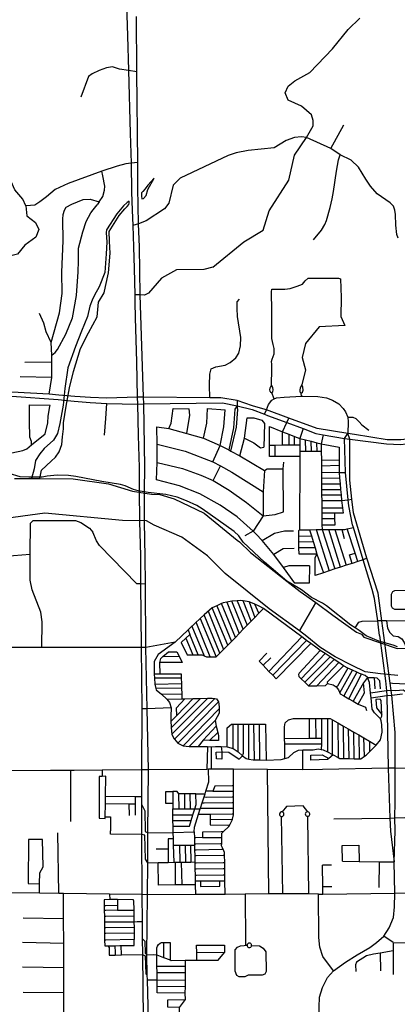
# Model space of a CAD drawing. Header units: millimetres. Extents: x 35 to 72953, y -43 to 70184.
# Tile 97 of 204: x 32646 to 33875, y 37154 to 40354. Entities that reach past the tile are written whole.
import ezdxf

# ---------------------------------------------------------------- set-up
doc = ezdxf.new("R2010")
doc.units = ezdxf.units.MM
for name, color, linetype in [('roads_2', 2, 'Continuous'), ('roads_3', 3, 'Continuous'), ('water', 7, 'Continuous')]:
    doc.layers.add(name, color=color, linetype=linetype)

msp = doc.modelspace()

# ---------------------------------------------------------------- linework, layer by layer
at = {"layer": 'roads_2'}
for points in [[(32992.3, 40436.16), (32996.88, 40301.49), (33000.38, 40188.92), (33005.77, 39985.37), (33009.13, 39888.27), (33010.45, 39793.86), (33012.65, 39735.08), (33014.13, 39685.54), (33016.2, 39616.71), (33018.48, 39545.59), (33020.48, 39460.12), (33021.04, 39436), (33021.55, 39385.51), (33026.12, 39242.24), (33028.94, 39127.18), (33029.12, 39104.94)], [(33050.36, 39105.71), (33049.13, 39127.11), (33038.72, 39459.8), (33035.7, 39615.74), (33032.96, 39691.42), (33030.6, 39808.24), (33030.11, 39890.41), (33027.45, 40185.15), (33026.31, 40364.58)], [(33052.59, 38822.02), (33053.49, 38900.71), (33050.36, 39105.71)], [(33029.12, 39104.94), (33031.47, 39002.99), (33034.52, 38899.21), (33035.51, 38824.57)], [(33817.02, 38353.01), (33813.98, 38380.52), (33810.95, 38401.05), (33800.31, 38473.13), (33792.98, 38502.28), (33763.55, 38599.32), (33731.72, 38704.27), (33729.03, 38713.13), (33716.64, 38773.95), (33714.61, 38794.12), (33705.84, 38883), (33702.92, 38993.59), (33714.1, 39009.49)], [(33719.79, 38990.66), (33714.1, 39009.49)], [(33830.38, 38353.57), (33824.48, 38401.16), (33812.22, 38490.78), (33775.63, 38603.97), (33732.14, 38751.84), (33727.2, 38795.86), (33720.19, 38858.38), (33719.79, 38990.66)], [(33035.51, 38824.57), (33036.54, 38724.02)], [(33052.86, 38722.69), (33052.59, 38822.02)], [(33036.54, 38724.02), (33039.83, 38612.23), (33039.06, 38520.51), (33042.01, 38313.59), (33043.36, 38114.88), (33042.08, 37916.3), (33042.51, 37829.32), (33042.63, 37804.89), (33043.1, 37706.36), (33044.04, 37510.99), (33044.62, 37422.62), (33044.9, 37368.3), (33045.33, 37315.71), (33048.02, 37107.1)], [(33064.82, 37107.34), (33061.65, 37233.59), (33061.29, 37249.28), (33059.56, 37315.68), (33062.4, 37510.63), (33062.88, 37613.86), (33063.34, 37711.84), (33064.99, 37916.48), (33061.24, 38114.69), (33056.22, 38313.57), (33055.17, 38519.4), (33054.91, 38609.18), (33052.86, 38722.69)], [(33817.02, 38353.01), (33835.99, 38205.73)], [(33850.32, 38206.13), (33830.38, 38353.57)], [(33835.99, 38205.73), (33839.24, 38172.94)], [(33851.36, 38198.21), (33850.32, 38206.13)], [(33867.21, 37922.21), (33867.47, 38037.78), (33856.65, 38159.59), (33855.03, 38173.76), (33851.36, 38198.21)], [(33839.24, 38172.94), (33840.55, 38157.62)], [(33840.55, 38157.62), (33845.43, 37921.75)], [(33845.43, 37921.75), (33850.52, 37759.84), (33852.04, 37717.62), (33864.26, 37616.93)], [(33864.26, 37616.93), (33867.52, 37718), (33866.83, 37760.11), (33867.21, 37812.21), (33867.21, 37922.21)], [(33042.63, 37804.89), (33053.33, 37782.77), (33053.95, 37716.15), (33063.34, 37711.84)], [(33062.88, 37613.86), (33055.99, 37625.92), (33053.7, 37704.09), (33043.1, 37706.36)], [(33620, 37105.72), (33619.99, 37145.14), (33621.59, 37177.32), (33631.28, 37208.69), (33647.44, 37241.67), (33666.83, 37263.39), (33706.43, 37291.56), (33743.71, 37315.36), (33785.62, 37339.03), (33807.19, 37354.87), (33830.37, 37375.54), (33848.07, 37402.48), (33861.88, 37436.05), (33865.43, 37471.46), (33866.71, 37515.17), (33864.26, 37616.93)], [(33044.9, 37368.3), (33053.21, 37359.49), (33054.19, 37320.56), (33059.56, 37315.68)], [(33045.33, 37315.71), (33054.33, 37312.38), (33056.2, 37253.47), (33061.29, 37249.28)]]:
    msp.add_lwpolyline(points, dxfattribs=at)
at = {"layer": 'roads_3'}
for points in [[(33275.06, 39550.29), (33375.66, 39632.98), (33438.38, 39670.23), (33458.24, 39732.81), (33521.69, 39832.49), (33540.28, 39914.4), (33579.76, 39971.51), (33600.45, 40009.44), (33601.07, 40026.95), (33596.03, 40045.06), (33562.52, 40073.31), (33519.71, 40092.41), (33510.16, 40116.46), (33519.19, 40138.95), (33541.53, 40155.29), (33589.88, 40182.97), (33663.67, 40259.73), (33715.07, 40322.29), (33752.56, 40359.61)], [(32947.88, 40201.23), (32928.9, 40197.88), (32905.16, 40189.58), (32882.19, 40178.52), (32870.62, 40170.06), (32845.39, 40102.2)], [(33027.45, 40185.15), (33000.38, 40188.92), (32970.56, 40194.11), (32947.88, 40201.23)], [(33657.99, 39935.58), (33700.4, 40012.64)], [(33657.99, 39935.58), (33579.76, 39971.51), (33563.26, 39973.6), (33540.27, 39971.46), (33512.74, 39962.04), (33474.58, 39938), (33389.62, 39929.1), (33350.46, 39921.85), (33324.13, 39913.34), (33167.88, 39839.27), (33145.24, 39817.2), (33131.89, 39757.76), (33117.53, 39739.43), (33057.31, 39700.44), (33032.96, 39691.42), (33014.13, 39685.54)], [(33601.73, 39639.15), (33627.61, 39670.43), (33639.39, 39688.91), (33644.66, 39702.27), (33655.97, 39744.35), (33662.57, 39771.72), (33666.82, 39796.03), (33676.91, 39862.36), (33683.21, 39899.31), (33688.73, 39915.77)], [(33877.65, 39644.72), (33872.65, 39656.27), (33870.14, 39687.01), (33868.91, 39721.63), (33866.41, 39735.12), (33861.91, 39748.66), (33851.64, 39759.51), (33808.73, 39788.05), (33787.95, 39813.26), (33772.42, 39836.54), (33748.13, 39875.17), (33724.33, 39897.78), (33688.73, 39915.77), (33657.99, 39935.58)], [(33030.11, 39890.41), (33009.13, 39888.27), (32992.04, 39886.52), (32962.92, 39878.89), (32913.33, 39862.03)], [(32913.33, 39862.03), (32804.15, 39821.58), (32761.49, 39802.22), (32733.21, 39778.34), (32712, 39762.26), (32695.6, 39751.95), (32681.2, 39750.44), (32666.22, 39749.51), (32669.21, 39716.67), (32697.5, 39695.56), (32708.1, 39672.94), (32698.51, 39647.32), (32662.66, 39622.17), (32639.44, 39592.51), (32621.76, 39587.99), (32608.12, 39593.52), (32592.46, 39614.12), (32576.3, 39618.14), (32561.15, 39604.06)], [(32905.19, 39761.99), (32916.52, 39779.89), (32922.07, 39800.75), (32923.6, 39813.35), (32916.58, 39847.28), (32913.33, 39862.03)], [(32666.22, 39749.51), (32656.28, 39771.38), (32631.02, 39802.04), (32618.97, 39828.83)], [(32742.41, 39137.46), (32750.81, 39191.09), (32750.87, 39240.98), (32751.09, 39264.3), (32761.83, 39272.76), (32769.16, 39282.56), (32795.91, 39332.31), (32817.87, 39385.09), (32831.49, 39457.71), (32836.75, 39535.21), (32838.04, 39569.28), (32837.61, 39612.08), (32851.4, 39665.53), (32862.89, 39698.9), (32878.14, 39726.5), (32885.32, 39736.41), (32897.96, 39752.49)], [(32783.71, 39534.07), (32787.94, 39636.18), (32787.1, 39705.92), (32787.77, 39721.8), (32791.87, 39735.37), (32797.86, 39744.67), (32816.02, 39754.8), (32852.64, 39770.31), (32875.37, 39771.32), (32905.19, 39761.99), (32897.96, 39752.49)], [(30448.09, 39618), (30500.48, 39486.5), (30567.11, 39371.91), (30645.73, 39283.86), (30731.54, 39213.86), (30782.84, 39184.52), (30836.54, 39158.55), (30897.9, 39134.85), (30977.48, 39116.21), (31050.44, 39110.75), (31082.95, 39108.31), (31149.3, 39113.52), (31189.38, 39116.78), (31453.42, 39122.54), (31655.85, 39126.96), (31850.01, 39134.32), (31965.06, 39136.58), (32206.92, 39136.15), (32266.61, 39136.04), (32286.27, 39135.49), (32567.69, 39132.71), (32620.79, 39131.26), (32771.25, 39119.69)], [(32751.09, 39264.3), (32748.69, 39304.84), (32775.56, 39401.61), (32784.02, 39465), (32783.71, 39534.07)], [(33275.06, 39550.29), (33245.86, 39542.93), (33156.52, 39541.92), (33107.14, 39514.72), (33065.48, 39465.76), (33052.18, 39459.67), (33038.72, 39459.8), (33020.48, 39460.12)], [(33465.61, 39166.38), (33466.16, 39219.22), (33466.23, 39234.42), (33465.69, 39243.67), (33467.65, 39250.77), (33471.4, 39259.31), (33473.72, 39268.19), (33474.25, 39276), (33474.25, 39285.96), (33470.32, 39298.75), (33466.39, 39318.47), (33466.56, 39354.36), (33466.18, 39423.31), (33465.46, 39454.93), (33465.63, 39469.86), (33466.17, 39478.74), (33489.91, 39478.21), (33509.19, 39478.93), (33525.98, 39480.9), (33548.83, 39488.54), (33566.15, 39495.29), (33575.25, 39506.14), (33585.25, 39514.49), (33621.13, 39514.5), (33667.91, 39514.86), (33683.08, 39514.33), (33689.69, 39512.21), (33691.84, 39451.09), (33690.62, 39389.6), (33703.48, 39361), (33620.1, 39356.71), (33576.54, 39302.33), (33565.31, 39256.13), (33576.57, 39216.5), (33563.73, 39167.28)], [(33265.18, 39125.97), (33263.66, 39166.66), (33264.67, 39202.34), (33269.45, 39219.69), (33284.1, 39225.97), (33315.15, 39232), (33331.31, 39239.8), (33349.49, 39255.13), (33358.83, 39270.96), (33364.63, 39294.84), (33366.14, 39321.72), (33355.01, 39390.32), (33354.24, 39416.21), (33354.24, 39437.57), (33361.31, 39446.61)], [(32748.69, 39304.84), (32732.01, 39339.62), (32724.85, 39367.89), (32710.73, 39399.36)], [(32750.87, 39240.98), (32662.71, 39240.21)], [(32750.81, 39191.09), (32647.57, 39194.08)], [(32773.48, 39134.64), (32742.41, 39137.46), (32620.57, 39143.81)], [(33465.61, 39166.38), (33462.32, 39161.14), (33460.44, 39157.14), (33459.37, 39151.27), (33460.24, 39147.19), (33461.69, 39144.7), (33466.78, 39142.22)], [(33466.78, 39142.22), (33469.71, 39145.43), (33470.94, 39151.14), (33470.08, 39159.46), (33465.61, 39166.38)], [(33474.62, 39121.92), (33466.78, 39142.22)], [(33563.73, 39167.28), (33558.24, 39158.47), (33557.23, 39150.8), (33558.11, 39145.52), (33562.03, 39141.12)], [(33562.03, 39141.12), (33566.4, 39143.84), (33568.09, 39150.39), (33567.33, 39159.72), (33563.73, 39167.28)], [(33562.68, 39130.67), (33562.03, 39141.12)], [(32771.25, 39119.69), (32823.69, 39115.13)], [(32825.62, 39129.61), (32773.48, 39134.64)], [(32823.69, 39115.13), (32875.95, 39110.74), (32929.33, 39106.91), (33029.12, 39104.94), (33050.36, 39105.71), (33306.05, 39108.8), (33353.59, 39099.53), (33402.36, 39087.14), (33443.17, 39072.06), (33452.7, 39068.53), (33515.22, 39045.14), (33567.91, 39025.43), (33609.49, 39009.87)], [(33613.48, 39026.25), (33521.77, 39058.96), (33448.84, 39086.3), (33437.66, 39090.05), (33403.9, 39099.85), (33353.9, 39116.34), (33300.99, 39125.77), (33265.18, 39125.97), (33049.13, 39127.11), (33028.94, 39127.18), (32930.04, 39124.68), (32876.6, 39126.36), (32825.62, 39129.61)], [(32921.78, 39004.02), (32926.54, 39058.75), (32929.33, 39106.91)], [(33353.9, 39116.34), (33353.59, 39099.53)], [(33443.17, 39072.06), (33448.84, 39086.3), (33455.4, 39104.27), (33466.57, 39117.48), (33474.62, 39121.92), (33481.28, 39125.61), (33506.33, 39127.7), (33562.68, 39130.67), (33567.3, 39130.91), (33616.26, 39129.36), (33644.52, 39125.13), (33663.96, 39117.68), (33684.93, 39106.03), (33698.07, 39090.86), (33705.95, 39079.5), (33713.97, 39062.97), (33714.69, 39047.14), (33714.1, 39009.49)], [(32620.56, 38946.98), (32656.37, 38954.23), (32669.81, 38959.97), (32684.87, 38972.8), (32729.69, 39008.28), (32737.36, 39044.74), (32739.14, 39066.07), (32743.96, 39097.13), (32745.43, 39101.33)], [(32684.87, 38972.8), (32684.94, 38983.67), (32678.83, 38997.51), (32677.81, 39048.5), (32678.65, 39102.43)], [(32678.65, 39102.43), (32745.43, 39101.33)], [(33131.59, 39025.85), (33139.56, 39042.7), (33145.76, 39091.03), (33198.06, 39090.18)], [(33190.56, 39009.73), (33199.89, 39069.31), (33198.06, 39090.18)], [(33243.94, 38993.96), (33255.61, 39043.07), (33257.56, 39091.24)], [(33257.56, 39091.24), (33315.01, 39086.75)], [(33298.23, 38971.04), (33310.73, 39030.8), (33315.01, 39086.75)], [(33353.59, 39099.53), (33346.27, 39088.74), (33342.13, 39027.68), (33326.42, 38956.08)], [(33333.45, 38952.27), (33351.18, 39030.17), (33355.39, 39087.48), (33353.59, 39099.53)], [(33362.29, 38936.65), (33377.31, 38994.66), (33386.38, 39060.18)], [(33386.38, 39060.18), (33408.37, 39060.96), (33434.32, 39053.22), (33443.18, 39041.64), (33440.06, 38964.89)], [(33501.09, 38972.25), (33501.31, 39015.49), (33515.22, 39045.14), (33521.77, 39058.96)], [(33713.97, 39062.97), (33729.5, 39062.8), (33739.86, 39058.18), (33750.76, 39047.87), (33759.51, 39037.39), (33782.54, 39020.69)], [(33091.82, 38858.46), (33093.36, 38915.42), (33093.92, 38974.91), (33092.82, 39031.01)], [(33092.82, 39031.01), (33131.59, 39025.85)], [(33131.59, 39025.85), (33190.56, 39009.73), (33243.94, 38993.96), (33298.23, 38971.04), (33326.42, 38956.08), (33333.45, 38952.27), (33362.29, 38936.65), (33442.94, 38889.3), (33438.24, 38819.98), (33438.69, 38741.61), (33405.87, 38692.44), (33379.15, 38677.08)], [(33567.91, 39025.43), (33557.49, 38993.33), (33557.68, 38972.78), (33557.5, 38951.14), (33557.59, 38934.82), (33477.36, 38934.96), (33458.76, 38935), (33458.86, 38971.71), (33458.99, 39032.5), (33501.31, 39015.49), (33521.48, 39007.53), (33539.92, 39000.25), (33557.49, 38993.33), (33575.59, 38988.84), (33594.55, 38984.15), (33612.73, 38979.65), (33627.36, 38976.03), (33685.79, 38964.71), (33685.4, 38923.02), (33685.26, 38906.18), (33685.05, 38883.03), (33686.68, 38865.21), (33688.4, 38846.4), (33690.07, 38828.02), (33691.68, 38810.43), (33693.4, 38791.55), (33696.57, 38768.23), (33698.97, 38750.59), (33671.61, 38750.78), (33629.02, 38751.07)], [(33609.49, 39009.87), (33633.21, 39005.73), (33702.92, 38993.59), (33719.79, 38990.66)], [(33714.1, 39009.49), (33613.48, 39026.25)], [(34670.8, 38901.42), (34651.9, 38911.07), (34621.72, 38926.42), (34560.42, 38943.07), (34441.77, 38961.58), (34323.21, 38978.02), (34182.28, 38999.78), (34079.23, 39010.19), (34032.33, 39007.79), (33956.74, 38996.37), (33886.12, 38988.5), (33841.24, 38989.26), (33735.75, 39006.07), (33714.1, 39009.49)], [(33377.31, 38994.66), (33407.77, 38978.93), (33429.46, 38963.38), (33440.06, 38964.89)], [(33521.48, 39007.53), (33521.55, 38972.52)], [(33540.2, 38972.81), (33539.92, 39000.25)], [(33576.86, 38950.88), (33575.59, 38988.84)], [(33595.79, 38950.88), (33594.55, 38984.15)], [(33613.98, 38950.89), (33612.73, 38979.65)], [(33633.21, 39005.73), (33627.36, 38976.03), (33627.54, 38950.89), (33627.75, 38923.76), (33627.88, 38904.9), (33628.04, 38883.54), (33628.18, 38864.7), (33628.32, 38846.1), (33628.46, 38827.5), (33628.59, 38809.9), (33628.72, 38791.56), (33628.89, 38768.44), (33629.02, 38751.07), (33629.28, 38733), (33629.57, 38712.9), (33629.79, 38697.54), (33671.64, 38569.2)], [(33719.79, 38990.66), (33839.14, 38976.07), (33885.16, 38973.82), (33958.99, 38982.87), (33993.5, 38987.96), (34080.28, 38994.19), (34181.44, 38982.94), (34321.91, 38964.36), (34440.34, 38946.34), (34502.73, 38934.64), (34562.77, 38922.6), (34573.63, 38920.42), (34626.85, 38904.63), (34652.27, 38891.03), (34670.99, 38878.51)], [(33093.92, 38974.91), (33185.09, 38952.53), (33274.83, 38917.85), (33298.23, 38971.04)], [(33458.86, 38971.71), (33476.84, 38972.05), (33501.09, 38972.25), (33521.55, 38972.52), (33540.2, 38972.81), (33557.68, 38972.78)], [(33477.36, 38934.96), (33476.84, 38972.05)], [(33627.54, 38950.89), (33613.98, 38950.89), (33595.79, 38950.88), (33576.86, 38950.88), (33557.5, 38951.14)], [(33093.36, 38915.42), (33175.65, 38896), (33235.35, 38873.8), (33275.66, 38856.76), (33327.38, 38825.28), (33384.57, 38785.11), (33438.69, 38741.61)], [(33274.83, 38917.85), (33300.08, 38904.23), (33336.93, 38884.07), (33438.24, 38819.98)], [(33503.81, 38894.37), (33505.18, 38916.04)], [(33557.59, 38934.82), (33557.02, 38696.3), (33588.54, 38696.83), (33610.77, 38697.21), (33629.79, 38697.54), (33651.67, 38697.54), (33671.37, 38697.56), (33694.1, 38697.58), (33703.7, 38697.58), (33712.03, 38699.57), (33731.72, 38704.27)], [(33627.75, 38923.76), (33685.4, 38923.02)], [(33275.66, 38856.76), (33300.08, 38904.23)], [(33438.69, 38741.61), (33477.67, 38745.82), (33504.68, 38754.46), (33503.81, 38894.37)], [(33442.94, 38889.3), (33451.53, 38894.81), (33503.81, 38894.37)], [(33627.88, 38904.9), (33685.26, 38906.18)], [(33628.04, 38883.54), (33685.05, 38883.03), (33705.84, 38883)], [(32675.69, 38867.13), (32647.61, 38868.82), (32612.59, 38879.02)], [(32719.55, 38867.51), (32675.69, 38867.13)], [(33358.93, 38677.02), (33344.47, 38691.16), (33240.13, 38764.52), (33222.62, 38775.27), (33189, 38790.78), (33158.12, 38802.41), (33122.15, 38811.83), (33064.53, 38817.69), (33031.86, 38822.89), (33016.13, 38827.99), (32989.67, 38839.73), (32974.04, 38844.05), (32913.31, 38853.02), (32829.04, 38869.85), (32804.75, 38872.84), (32767.94, 38873.72), (32735.36, 38870.61), (32719.55, 38867.51)], [(33405.87, 38692.44), (33353.32, 38738.76), (33298.77, 38776.3), (33231.98, 38813.32), (33166.59, 38839.16), (33091.82, 38858.46)], [(33628.18, 38864.7), (33686.68, 38865.21)], [(33628.32, 38846.1), (33688.4, 38846.4)], [(33628.46, 38827.5), (33690.07, 38828.02)], [(33628.59, 38809.9), (33691.68, 38810.43)], [(33628.72, 38791.56), (33693.4, 38791.55), (33714.61, 38794.12), (33727.2, 38795.86)], [(33628.89, 38768.44), (33696.57, 38768.23)], [(32718.38, 38313.77), (32719.37, 38397.87), (32714.56, 38428.5), (32687.2, 38501.99), (32680.66, 38532.35), (32680.11, 38616.99), (32681.28, 38718.19), (32690.45, 38726.83)], [(32690.45, 38726.83), (32827.75, 38726.83), (32845.18, 38720.78), (32873.39, 38702.13), (32884.73, 38688.44)], [(33629.28, 38733), (33671.85, 38733.01)], [(33629.57, 38712.9), (33672.13, 38713.16), (33671.85, 38733.01), (33671.61, 38750.78)], [(33415.29, 38682.63), (33405.87, 38692.44)], [(33435.3, 38661.7), (33474.8, 38685.38), (33507.99, 38693.17), (33536.7, 38693.13)], [(33613.16, 38617.15), (33555.16, 38616.88), (33554.83, 38638.01), (33554.58, 38657.08), (33554.34, 38676.18), (33554.12, 38693.84), (33557.02, 38696.3)], [(33588.54, 38696.83), (33595.07, 38676.6), (33600.98, 38658.28), (33607.59, 38637.83), (33613.16, 38617.15), (33634.62, 38557.06)], [(33610.77, 38697.21), (33653.13, 38563.13)], [(33690.07, 38575.23), (33651.67, 38697.54)], [(33671.37, 38697.56), (33708.28, 38581.2)], [(33694.1, 38697.58), (33701.69, 38668.43)], [(33746.43, 38593.71), (33737.53, 38621.09), (33712.03, 38699.57)], [(33055.17, 38519.4), (33039.06, 38520.51), (33027.32, 38521.48), (32906.16, 38645.79), (32895.9, 38660.64), (32884.73, 38688.44)], [(33373.54, 38655.87), (33358.93, 38677.02)], [(33588.51, 38579.9), (33587.7, 38522.62), (33541.52, 38523.25), (33504.18, 38573.72), (33473.56, 38616.1), (33435.3, 38661.7), (33415.29, 38682.63)], [(33554.34, 38676.18), (33595.07, 38676.6)], [(33554.58, 38657.08), (33600.98, 38658.28)], [(33528.68, 38522.27), (33515.39, 38529.3), (33442.67, 38591.91), (33373.54, 38655.87)], [(33538.79, 38635.55), (33503.12, 38634.25), (33473.56, 38616.1)], [(33607.59, 38637.83), (33554.83, 38638.01)], [(32352.61, 38515.23), (32498.12, 38577.28), (32557.08, 38598.98), (32626.57, 38613.42), (32680.11, 38616.99)], [(33607.19, 38548.08), (33607.13, 38605.96), (33613.16, 38617.15)], [(33775.63, 38603.97), (33763.55, 38599.32), (33746.43, 38593.71), (33727.54, 38587.52), (33708.28, 38581.2), (33690.07, 38575.23), (33671.64, 38569.2), (33653.13, 38563.13), (33634.62, 38557.06), (33607.19, 38548.08)], [(33727.54, 38587.52), (33719.13, 38615.15), (33737.53, 38621.09)], [(33588.51, 38579.9), (33521.71, 38579.64), (33504.18, 38573.72)], [(33875.84, 38316.07), (33861.19, 38321.62), (33814.3, 38334.13), (33773.34, 38351.41), (33750.92, 38368.81), (33737.29, 38377.53), (33723.71, 38386.2), (33644.88, 38449.59), (33631.13, 38458.23), (33595.16, 38476.73), (33562.95, 38501.22), (33528.68, 38522.27)], [(33936.95, 38437.25), (33866.62, 38437.13), (33859.54, 38441.58), (33855.69, 38448.56), (33855.3, 38487.64), (33859.68, 38495.94), (33867.11, 38499.81), (34002.85, 38500.03), (34004.81, 38491.01), (34011.83, 38483.41), (34005.94, 38477), (33957.99, 38438.2), (33936.95, 38437.25), (33937.97, 38399.52)], [(33567.3, 37981.54), (33601.48, 37981.77), (33617.13, 37984.69), (33627.51, 37982.46), (33633.92, 37981.09), (33647.28, 37975.13), (33663.95, 37965.84), (33665.88, 37965), (33682.12, 37956.14), (33688.03, 37952.9), (33700.59, 37952.85), (33716.49, 37952.79), (33733.92, 37952.72), (33750.59, 37952.64), (33755.74, 37952.62), (33767.84, 37960.61), (33773.26, 37964.18), (33784.07, 37974.91), (33806.32, 37997.01), (33819.91, 38014.24), (33825.12, 38038.77), (33824.62, 38063.73), (33822.5, 38075.77), (33819.63, 38081.8), (33800.27, 38101.6), (33793.2, 38113.55), (33789.15, 38150.86), (33787.54, 38165.58), (33783.79, 38200.1), (33777.74, 38216.54), (33770.59, 38222.86), (33758.61, 38227.15), (33751.67, 38230.01), (33743.07, 38233.95), (33728.82, 38240.5), (33713.9, 38247.35), (33699.32, 38254.79), (33684.53, 38264.76), (33669.73, 38274.58), (33656.44, 38283.39), (33639.83, 38294.4), (33624.21, 38304.76), (33613.56, 38311.82), (33593.16, 38327), (33579.32, 38337.28), (33563.62, 38348.96), (33439.84, 38441), (33425.56, 38448.8), (33411.67, 38455.09), (33392.37, 38461.92), (33372.95, 38466.18), (33365.1, 38466.6), (33353.98, 38465.9), (33336.63, 38464.58), (33320.17, 38461.85), (33308.48, 38458.94), (33303.13, 38456.55), (33287.95, 38449.79), (33272.74, 38443.02), (33246.12, 38420.42), (33233.17, 38408.19), (33229.62, 38404.84), (33220.21, 38395.95), (33208.09, 38384.5), (33206.34, 38382.85), (33198.79, 38375.71), (33194.42, 38371.59), (33151.57, 38331.12), (33096.29, 38291.24), (33083.99, 38268.54), (33083.56, 38226.87), (33084.33, 38213.92), (33085.44, 38195.28), (33088.91, 38180.95), (33090.02, 38176.4), (33108.12, 38162.59), (33124.64, 38145.75), (33133.72, 38134.97), (33138.75, 38117.66), (33137.69, 38090.99), (33138.26, 38073.94), (33138.83, 38057.07), (33139.24, 38053.37), (33141.5, 38032.73), (33148.14, 38017.91), (33150.08, 38015.7), (33161, 38003.38), (33177.77, 37994.8), (33197.18, 37992.57), (33203.78, 37991.8), (33226.77, 37992.26), (33250.39, 37992.74), (33257.43, 37992.3), (33270.34, 37991.5), (33283.33, 37992.28), (33301.98, 37991.98), (33321.16, 37991.53), (33341.26, 37986.31), (33357.08, 37974.52), (33370.89, 37961.68), (33382.63, 37953.28), (33391.46, 37951.64), (33405.6, 37949.01), (33410.14, 37948.9), (33426.06, 37948.54), (33448.53, 37948.02), (33496.56, 37950.36), (33508.91, 37953.53), (33520.86, 37956.61), (33538.3, 37973.13), (33553.43, 37979.89), (33567.3, 37981.54)], [(33353.98, 38465.9), (33386.18, 38386.14)], [(33399.26, 38399.51), (33372.95, 38466.18)], [(33194.42, 38371.59), (33199.72, 38356.78), (33186.44, 38344.38), (33171.44, 38330.38), (33191.4, 38290.42), (33209.33, 38290.33), (33227.25, 38290.24), (33239.38, 38290.18), (33246.78, 38286.82), (33253.78, 38283.64), (33266.41, 38283.65), (33285.48, 38283.23), (33297.47, 38295.48), (33309.67, 38307.95), (33322.89, 38321.46), (33335.22, 38334.06), (33347.93, 38347.05), (33360.64, 38360.04), (33373.47, 38373.16), (33386.18, 38386.14), (33399.26, 38399.51), (33411.47, 38412), (33424.3, 38425.11), (33439.84, 38441)], [(33322.89, 38321.46), (33272.74, 38443.02)], [(33287.95, 38449.79), (33335.22, 38334.06)], [(33347.93, 38347.05), (33303.13, 38456.55)], [(33320.17, 38461.85), (33360.64, 38360.04)], [(33373.47, 38373.16), (33336.63, 38464.58)], [(33392.37, 38461.92), (33411.47, 38412)], [(33424.3, 38425.11), (33411.67, 38455.09)], [(33233.17, 38408.19), (33285.48, 38283.23)], [(33297.47, 38295.48), (33246.12, 38420.42)], [(33258.97, 38432.53), (33309.67, 38307.95)], [(33206.34, 38382.85), (33246.78, 38286.82)], [(33266.41, 38283.65), (33220.21, 38395.95)], [(33737.29, 38377.53), (33749.38, 38396.5), (33760.27, 38399.97), (33810.95, 38401.05)], [(33924.88, 38399.37), (33839.54, 38400.89), (33824.48, 38401.16), (33810.95, 38401.05)], [(33839.54, 38400.89), (33842.57, 38376.59), (33849.98, 38363.16), (33861.74, 38352.32), (33877.85, 38350.17), (33889.18, 38342.37), (33897.01, 38330.32), (33903.02, 38314.58)], [(33186.44, 38344.38), (33209.33, 38290.33)], [(33227.25, 38290.24), (33199.72, 38356.78)], [(33563.62, 38348.96), (33457.19, 38236.54)], [(33056.22, 38313.57), (33042.01, 38313.59), (32907.01, 38313.74), (32718.38, 38313.77), (32652.79, 38313.7), (32593.94, 38313.69), (32528.67, 38301.49), (32465.18, 38278.76), (32422.22, 38255.97), (32381.81, 38225.99), (32351.91, 38195.47), (32319.3, 38155.8), (32293.88, 38109.5), (32278.32, 38072.57), (32265.71, 38034.37), (32256.97, 37984.76), (32254.6, 37912.45)], [(33151.57, 38331.12), (33056.22, 38313.57)], [(33593.16, 38327), (33480.33, 38212.58), (33469.44, 38223.85), (33457.19, 38236.54), (33437.89, 38256.53), (33425.01, 38269.86), (33450.07, 38296.07)], [(33469.44, 38223.85), (33579.32, 38337.28)], [(33103.23, 38226.96), (33101.95, 38265.45), (33105.24, 38278.77), (33112.32, 38284.79)], [(33112.32, 38284.79), (33130.49, 38299.89), (33157, 38300.39), (33164.92, 38285.82), (33174.36, 38265.51)], [(33112.32, 38284.79), (33164.92, 38285.82)], [(33437.89, 38256.53), (33462.89, 38280.93)], [(33624.21, 38304.76), (33555.58, 38230.94), (33553.06, 38226.42), (33554.07, 38219.63), (33562.23, 38211.91), (33573.62, 38201.12), (33585.65, 38189.72), (33612.42, 38189.85), (33641.21, 38189.99), (33647.53, 38197.03), (33665.97, 38192.52), (33675.74, 38186.04), (33682.86, 38176.09), (33687.51, 38166.53), (33689.2, 38163.36), (33701.25, 38156.43), (33717.12, 38147.31), (33730.62, 38139.55), (33747.3, 38129.95), (33771.61, 38120.01), (33774.29, 38109.02)], [(33639.83, 38294.4), (33562.23, 38211.91)], [(33573.62, 38201.12), (33656.44, 38283.39)], [(33669.73, 38274.58), (33585.65, 38189.72)], [(33174.36, 38265.51), (33101.95, 38265.45)], [(33612.42, 38189.85), (33684.53, 38264.76)], [(33699.32, 38254.79), (33647.02, 38201.56), (33647.53, 38197.03)], [(33713.9, 38247.35), (33680.35, 38188.24), (33675.74, 38186.04)], [(33124.64, 38145.75), (33174.46, 38146.97), (33174.52, 38163.92), (33173.8, 38181.78), (33173.51, 38197.1), (33173.18, 38214.45), (33172.93, 38227.26), (33103.23, 38226.96), (33083.56, 38226.87)], [(33173.18, 38214.45), (33084.33, 38213.92)], [(33687.51, 38166.53), (33728.82, 38240.5)], [(33743.07, 38233.95), (33701.25, 38156.43)], [(33717.12, 38147.31), (33758.61, 38227.15)], [(33777.74, 38216.54), (33764.85, 38199.14), (33730.62, 38139.55)], [(33777.74, 38216.54), (33799.25, 38216.51), (33808.41, 38215.33), (33816.98, 38206.62), (33819.27, 38179.49)], [(33799.25, 38216.51), (33801.59, 38179.48)], [(33085.44, 38195.28), (33173.51, 38197.1)], [(33173.8, 38181.78), (33088.91, 38180.95)], [(33747.3, 38129.95), (33767.75, 38166.41), (33764.85, 38199.14)], [(33910.74, 38175.95), (33962.46, 38140.49), (34023.57, 38137.99), (34028.94, 38145.44), (34032.18, 38155.03), (34032.61, 38164.13), (34030.45, 38172.85), (34027.11, 38178.89), (34021.97, 38183.48), (34015.01, 38186.85), (34013.23, 38187.71), (33920.77, 38193.33), (33881.95, 38195.69), (33859.51, 38197.32), (33851.36, 38198.21)], [(33108.12, 38162.59), (33174.52, 38163.92)], [(33210.58, 38147.86), (33157.13, 38093.23), (33138.26, 38073.94)], [(33139.24, 38053.37), (33234.83, 38148.46)], [(33258.15, 38149.29), (33141.5, 38032.73)], [(33150.08, 38015.7), (33281.47, 38147.87)], [(33157.13, 38093.23), (33156.03, 38117.42), (33183.8, 38147.21)], [(33174.46, 38146.97), (33183.8, 38147.21), (33210.58, 38147.86), (33234.83, 38148.46), (33258.15, 38149.29), (33271.95, 38149.37), (33281.47, 38147.87), (33286.34, 38147.11), (33292.66, 38137.06), (33294.69, 38120.97), (33294.92, 38114.68), (33295.45, 38100.35), (33282.51, 38077.03), (33285.95, 38058.31), (33290.43, 38038.29), (33292.69, 38026.96), (33292.94, 38011.63), (33264.15, 38011.34), (33242.71, 38012.41), (33226.77, 37992.26)], [(33839.24, 38172.94), (33787.54, 38165.58)], [(33789.15, 38150.86), (33840.55, 38157.62)], [(33819.63, 38081.8), (33824.85, 38090.51), (33824.52, 38096.06), (33821.8, 38142.29), (33819.02, 38145.8), (33804.88, 38145.04), (33806.66, 38117.65), (33824.52, 38096.06)], [(33855.03, 38173.76), (33839.24, 38172.94)], [(33840.55, 38157.62), (33856.65, 38159.59), (33891.85, 38162.99)], [(33903.01, 38169.17), (33893.36, 38174.91), (33870.21, 38173.14), (33855.03, 38173.76)], [(33138.75, 38117.66), (33061.24, 38114.69), (33043.36, 38114.88)], [(33292.66, 38137.06), (33161, 38003.38)], [(33177.77, 37994.8), (33294.92, 38114.68)], [(33508.91, 37953.53), (33508.37, 38000.88), (33508.16, 38017.72), (33507.72, 38056.35), (33509.73, 38069.42), (33520.84, 38078.97), (33537.52, 38083.25), (33588.92, 38083.3), (33608.87, 38083.32), (33628.57, 38083.33), (33627.89, 38018), (33627.7, 38000.41), (33627.51, 37982.46)], [(33588.69, 38017.91), (33588.92, 38083.3)], [(33608.87, 38083.32), (33609.14, 38017.95)], [(33628.57, 38083.33), (33647.26, 38083.35), (33656.35, 38083.36), (33664.08, 38078.91), (33681.33, 38068.98), (33699.73, 38058.38), (33715.32, 38049.4), (33732.84, 38039.31), (33749.6, 38029.67), (33766.11, 38020.16), (33784.58, 38009.53), (33806.32, 37997.01)], [(33647.26, 38083.35), (33647.28, 37975.13)], [(33282.51, 38077.03), (33197.18, 37992.57)], [(33285.95, 38058.31), (33242.71, 38012.41)], [(33321.16, 37991.53), (33320.97, 38052.61), (33334.85, 38064.93), (33341.17, 38064.97), (33357.34, 38065.08), (33374, 38065.19), (33391.18, 38065.14), (33408.34, 38065.08), (33425.27, 38065.02), (33446.23, 38064.95)], [(33341.26, 37986.31), (33341.17, 38064.97)], [(33357.08, 37974.52), (33357.34, 38065.08)], [(33370.89, 37961.68), (33374.52, 37970.18), (33374, 38065.19)], [(33391.46, 37951.64), (33391.18, 38065.14)], [(33410.14, 37948.9), (33408.34, 38065.08)], [(33425.27, 38065.02), (33426.06, 37948.54)], [(33446.23, 38064.95), (33448.53, 37948.02)], [(33663.95, 37965.84), (33664.08, 38078.91)], [(33681.33, 38068.98), (33682.12, 37956.14)], [(33700.59, 37952.85), (33699.73, 38058.38)], [(33290.43, 38038.29), (33264.15, 38011.34)], [(33627.89, 38018), (33609.14, 38017.95), (33588.69, 38017.91), (33508.16, 38017.72)], [(33715.32, 38049.4), (33716.49, 37952.79)], [(33733.92, 37952.72), (33732.84, 38039.31)], [(33749.6, 38029.67), (33750.59, 37952.64)], [(33767.84, 37960.61), (33766.11, 38020.16)], [(33257.43, 37992.3), (33255, 37917.79)], [(33270.4, 37918.9), (33270.34, 37991.5)], [(33301.98, 37991.98), (33303.56, 37974.43)], [(33508.37, 38000.88), (33627.7, 38000.41)], [(33784.58, 38009.53), (33784.07, 37974.91)], [(33303.56, 37974.43), (33303.56, 37951.57), (33286.12, 37951.83), (33285.88, 37974.19), (33303.56, 37974.43), (33326.79, 37974.2), (33360.39, 37951.32), (33370.89, 37961.68)], [(33567.26, 37916.49), (33567.3, 37981.54)], [(33651.74, 37952.98), (33647.8, 37949.64), (33593.75, 37948.11), (33593.5, 37964.21), (33630.11, 37964.71), (33651.74, 37952.98)], [(33665.88, 37965), (33651.74, 37952.98)], [(33845.43, 37921.75), (33631.1, 37917.32), (33567.26, 37916.49), (33452.76, 37917.72), (33342.36, 37918.43), (33270.4, 37918.9), (33260.52, 37918.19), (33255, 37917.79), (33064.99, 37916.48), (33042.08, 37916.3), (32914.46, 37915.35), (32823.66, 37914.68), (32812.93, 37914.68), (32747.01, 37914.66), (32254.6, 37912.45)], [(33867.21, 37922.21), (33845.43, 37921.75)], [(34663.03, 37929.81), (34578.06, 37928.43), (34390.2, 37925.36), (34253.91, 37923.14), (34251.04, 37923.09), (34194.93, 37922.16), (34173.6, 37921.81), (34094.02, 37920.76), (34053.5, 37921.04), (33867.21, 37922.21)], [(32812.96, 37748.4), (32812.93, 37914.68)], [(32914.46, 37915.35), (32914.71, 37895.15), (32905.37, 37894.9), (32904.39, 37758.92), (32924.58, 37758.67), (32924.66, 37763.94), (32925.21, 37806.94), (32925.51, 37831.06), (32926.33, 37895.4), (32914.71, 37895.15)], [(33063.34, 37711.84), (33146.02, 37712.52), (33214.07, 37714.69), (33214.61, 37730.02), (33228.06, 37772.14), (33233.49, 37789.17), (33234.32, 37791.76), (33240.05, 37809.71), (33245.97, 37828.28), (33249.31, 37838.73), (33252.04, 37847.29), (33261.55, 37877.07), (33260.52, 37918.19)], [(33314.67, 37511.79), (33314.08, 37556.1), (33313.83, 37575.46), (33313.57, 37595.32), (33313.3, 37615.68), (33312.99, 37638.79), (33312.88, 37647.59), (33308.1, 37658.41), (33303.23, 37669.46), (33303.37, 37677), (33303.73, 37696.86), (33303.98, 37710.68), (33309.03, 37715.48), (33327, 37732.56), (33329.47, 37737.24), (33337.6, 37752.67), (33338.25, 37755.6), (33341.38, 37769.75), (33341.41, 37773.02), (33341.53, 37792.13), (33341.65, 37810.22), (33341.77, 37828.57), (33341.9, 37847.42), (33342.01, 37864.01), (33342.36, 37918.43)], [(33456.65, 37513.95), (33452.76, 37917.72)], [(33342.01, 37864.01), (33337.54, 37864.02), (33281.26, 37863.49), (33274.44, 37847.15), (33259.55, 37847.15), (33252.04, 37847.29)], [(32925.51, 37831.06), (33022.56, 37829.62), (33042.51, 37829.32)], [(33023.08, 37768.74), (33022.57, 37805.69), (33022.56, 37829.62)], [(33144.83, 37806.65), (33121.92, 37806.65), (33121.91, 37846.37), (33144.64, 37846.33), (33144.83, 37806.65), (33144.91, 37789.31)], [(33145.03, 37733.01), (33198.46, 37733.77), (33204.06, 37751.85), (33209.83, 37770.46), (33215.62, 37789.2), (33219.91, 37803.4), (33219.15, 37838.84), (33200.96, 37838.84), (33184.04, 37838.84), (33164.34, 37838.85), (33158.24, 37846.43), (33144.64, 37846.33)], [(33165.11, 37789.28), (33164.34, 37838.85)], [(33184.05, 37789.25), (33184.04, 37838.84)], [(33201.73, 37789.22), (33200.96, 37838.84)], [(33219.15, 37838.84), (33249.31, 37838.73)], [(33245.97, 37828.28), (33252.89, 37828.08), (33337.65, 37828.57), (33341.77, 37828.57)], [(33274.44, 37847.15), (33337.6, 37847.17), (33341.9, 37847.42)], [(32925.21, 37806.94), (33001.86, 37805.96), (33022.57, 37805.69)], [(33001.86, 37805.96), (33002.12, 37767.98)], [(33240.05, 37809.71), (33246.37, 37809.37), (33337.69, 37810.22), (33341.65, 37810.22)], [(33584.1, 37779.95), (33568.9, 37799.06), (33513.94, 37797.44), (33499.84, 37779.59)], [(32924.66, 37763.94), (32941.5, 37763.7), (32942.02, 37717.7)], [(33148.67, 37616.15), (33147.14, 37671.67), (33146.58, 37692.57), (33146.02, 37712.52), (33145.03, 37733.01), (33144.99, 37751.86), (33144.95, 37770.21), (33144.91, 37789.31), (33165.11, 37789.28), (33184.05, 37789.25), (33201.73, 37789.22), (33215.62, 37789.2), (33233.49, 37789.17)], [(33144.95, 37770.21), (33209.83, 37770.46)], [(33228.06, 37772.14), (33233.44, 37772.28), (33265.62, 37772.51), (33337.79, 37773.02), (33341.41, 37773.02)], [(33234.32, 37791.76), (33240.17, 37791.58), (33337.74, 37792.13), (33341.53, 37792.13)], [(33265.62, 37772.51), (33265.62, 37755.91), (33265.62, 37737.57), (33323.37, 37737.13), (33329.47, 37737.24)], [(33499.84, 37779.59), (33497.01, 37779.54), (33494.53, 37778.52), (33492.15, 37776.05), (33491.2, 37773.27), (33491.49, 37770.06), (33492.87, 37767.58), (33495.06, 37765.81), (33497.97, 37764.96), (33500.76, 37765.27), (33503.06, 37766.45), (33505.27, 37769.18), (33505.96, 37772.65), (33505.41, 37775.13), (33503.83, 37777.51), (33502.14, 37778.78), (33499.84, 37779.59)], [(33502, 37513.02), (33497.97, 37764.96)], [(33586.35, 37779.18), (33584.1, 37779.95), (33581.61, 37779.97), (33579.26, 37779.17), (33577.31, 37777.63), (33575.98, 37775.54), (33575.43, 37773.13), (33575.7, 37770.67), (33576.78, 37768.43), (33578.54, 37766.69), (33580.78, 37765.62), (33583.25, 37765.34), (33585.57, 37765.87), (33587.61, 37767.08), (33589.16, 37768.89), (33590.04, 37771.1), (33590.18, 37773.46), (33589.55, 37775.75), (33588.23, 37777.73), (33586.35, 37779.18)], [(33587.3, 37513.09), (33583.58, 37762.3), (33583.25, 37765.34)], [(33144.99, 37751.86), (33204.06, 37751.85)], [(33265.62, 37755.91), (33333.22, 37755.48), (33338.25, 37755.6)], [(33667.9, 37756.71), (33850.52, 37759.84), (33866.83, 37760.11)], [(33866.83, 37760.11), (33899.01, 37761.09)], [(32773.69, 37514.47), (32770.48, 37711.62)], [(33043.1, 37706.36), (32941.72, 37706.92), (32942.02, 37717.7)], [(33214.07, 37714.69), (33214.43, 37695.83), (33214.81, 37675.72), (33214.89, 37671.2), (33215.18, 37656.37), (33215.53, 37637.77), (33215.93, 37616.91), (33215.97, 37614.65), (33216.36, 37594.3), (33216.73, 37574.43), (33217.1, 37555.59), (33217.34, 37542.52), (33217.93, 37511.35)], [(33309.03, 37715.48), (33301.2, 37715.46), (33241.38, 37713.68), (33241.13, 37696.09), (33219.32, 37695.83), (33214.43, 37695.83)], [(32673.44, 37547.04), (32710.92, 37546.01), (32712.13, 37581.88), (32722.33, 37600.76), (32720.19, 37689.58), (32674.53, 37690.41), (32673.44, 37547.04)], [(33146.58, 37692.57), (33129.34, 37692.04), (33129.35, 37658.61), (33129.36, 37615.64)], [(33147.14, 37671.67), (33165.98, 37671.55), (33184.16, 37671.42), (33201.84, 37671.3), (33214.89, 37671.2)], [(33165.98, 37671.55), (33167.25, 37616.37)], [(33184.16, 37671.42), (33185.43, 37616.57)], [(33201.84, 37671.3), (33203.12, 37616.76)], [(33214.81, 37675.72), (33219.62, 37675.73), (33300.04, 37677.23), (33303.37, 37677)], [(33241.13, 37696.09), (33300.64, 37696.86), (33303.73, 37696.86)], [(33696.9, 37619.5), (33695.5, 37671.03), (33749.78, 37671.87), (33750.54, 37618.86)], [(33129.35, 37658.61), (33090.46, 37658.86)], [(33215.18, 37656.37), (33219.92, 37656.63), (33302.77, 37658.15), (33308.1, 37658.41)], [(33215.53, 37637.77), (33220.2, 37638.03), (33307.84, 37638.79), (33312.99, 37638.79)], [(33062.88, 37613.86), (33096.27, 37614.76), (33129.36, 37615.64), (33148.67, 37616.15), (33153.62, 37616.21), (33167.25, 37616.37), (33172.81, 37616.42), (33185.43, 37616.57), (33203.12, 37616.76), (33215.93, 37616.91)], [(33153.6, 37542.24), (33097.56, 37541.98), (33096.27, 37614.76)], [(33217.34, 37542.52), (33174.59, 37542.84), (33153.6, 37542.24), (33153.62, 37616.21)], [(33174.59, 37542.84), (33172.81, 37616.42)], [(33215.97, 37614.65), (33220.56, 37614.65), (33308.04, 37615.67), (33313.3, 37615.68)], [(33660.97, 37606.83), (33631.17, 37606.3)], [(33632.14, 37512.87), (33631.9, 37536.2), (33631.17, 37606.3)], [(33696.9, 37619.5), (33750.54, 37618.86), (33815.45, 37617.35), (33864.26, 37616.93)], [(33815.45, 37617.35), (33815.02, 37533.75)], [(33216.36, 37594.3), (33220.87, 37594.29), (33308.22, 37595.56), (33313.57, 37595.32)], [(33216.73, 37574.43), (33221.18, 37574.43), (33308.39, 37575.71), (33313.83, 37575.46)], [(32710.83, 37515.27), (32710.92, 37546.01)], [(33217.1, 37555.59), (33221.47, 37555.58), (33234.85, 37555.58), (33296.98, 37556.09), (33308.57, 37556.11), (33314.08, 37556.1)], [(33234.85, 37555.58), (33234.86, 37537.24), (33297.45, 37538.04), (33296.98, 37556.09)], [(33062.4, 37510.63), (33044.04, 37510.99), (32938.94, 37512.35), (32789.14, 37514.27), (32773.69, 37514.47), (32710.83, 37515.27), (32500.71, 37517.98), (32432.88, 37518.86), (32251.09, 37521.19), (32154.16, 37522.45), (32059.55, 37523.67), (31987.65, 37524.59), (31959.07, 37524.96), (31938.4, 37525.23), (31862.07, 37526.22)], [(32790.18, 37112.48), (32789.98, 37192.18), (32789.76, 37272.84), (32789.56, 37351.72), (32789.35, 37432.7), (32789.14, 37514.27)], [(32938.94, 37512.35), (32939.14, 37494.48), (32921.02, 37494.2), (32921.24, 37476.02), (32921.43, 37459.42), (32921.66, 37440.45), (32921.9, 37420.96), (32922.1, 37403.74), (32922.32, 37385.4), (32922.6, 37362.78), (32922.82, 37344.3), (32926.55, 37344.3), (32932.79, 37344.43), (32937.46, 37338.65), (32937.88, 37314.06), (32956.41, 37314.35), (32977.51, 37314.67), (33045.33, 37315.71)], [(33618.27, 37512.73), (33587.3, 37513.09), (33502, 37513.02), (33456.65, 37513.95), (33379.88, 37512.1), (33314.67, 37511.79), (33217.93, 37511.35), (33062.4, 37510.63)], [(33379.88, 37512.1), (33380.92, 37354.68), (33380.91, 37346.06)], [(33618.27, 37512.73), (33632.14, 37512.87), (33866.71, 37515.17), (34006.87, 37517.38)], [(33666.83, 37263.39), (33632.87, 37309.23), (33623.17, 37339.8), (33619.12, 37371.17), (33618.27, 37512.73)], [(33661.53, 37536.32), (33631.9, 37536.2)], [(32921.24, 37476.02), (32926.4, 37476.02), (32964.42, 37476.78)], [(32964.08, 37494.75), (32964.08, 37490.96), (32964.42, 37476.78), (32964.82, 37460.06), (32926.42, 37459.42), (32921.43, 37459.42)], [(33017, 37492.15), (33017.46, 37460.57), (33017.73, 37442.09), (33018.02, 37421.74), (33018.2, 37405.27), (33018.41, 37387.05), (33018.66, 37364.8), (32926.52, 37362.78), (32922.6, 37362.78)], [(33017, 37492.15), (33016.87, 37494.08), (32964.08, 37494.75), (32939.14, 37494.48)], [(32921.66, 37440.45), (32926.44, 37440.57), (33017.73, 37442.09)], [(32964.82, 37460.06), (33017.46, 37460.57)], [(32789.35, 37432.7), (32657.4, 37434.35)], [(33018.02, 37421.74), (32926.47, 37421.22), (32921.9, 37420.96)], [(33044.62, 37422.62), (33028.11, 37421.99), (33018.02, 37421.74)], [(32922.1, 37403.74), (32926.48, 37403.75), (33018.2, 37405.27)], [(32922.32, 37385.4), (32926.5, 37385.4), (33018.41, 37387.05)], [(32789.56, 37351.72), (32655.85, 37354.87)], [(32977.51, 37314.67), (32976.61, 37345.24), (33019.13, 37345.69)], [(33019.13, 37345.69), (33019.03, 37349.49), (33018.66, 37364.8)], [(33184.05, 37190.65), (33093.21, 37191.36), (33093.2, 37212.99), (33093.2, 37233.76), (33093.07, 37257.48), (33092.95, 37278.33), (33092.75, 37314.8), (33092.42, 37337.66), (33094.44, 37343.69), (33097.97, 37348.72), (33103.03, 37352.99), (33107.32, 37354.75), (33113.89, 37354.76), (33135.86, 37354.76), (33135.42, 37298.7)], [(33113.89, 37354.76), (33113.97, 37306.79)], [(33222.26, 37297.97), (33222.12, 37322.1), (33221.99, 37346.49), (33312.99, 37346.86), (33312.94, 37322.97), (33222.12, 37322.1)], [(33390.06, 37249.31), (33378.67, 37243.6), (33359.85, 37243.33), (33353.1, 37248.46), (33347.19, 37261.57), (33347.56, 37331.4), (33354.32, 37339.8), (33364.69, 37344.3), (33376.55, 37346), (33380.91, 37346.06), (33386.01, 37346.13)], [(33393.18, 37353.23), (33391.85, 37353.09), (33391.06, 37352.88), (33388.3, 37351.25), (33386.77, 37349.2), (33386.29, 37347.97), (33386.1, 37347.13), (33386.01, 37346.13), (33386.28, 37343.97), (33386.9, 37342.48), (33388.5, 37340.49), (33390.43, 37339.29), (33393.19, 37338.7), (33395.38, 37339), (33397.97, 37340.38), (33399.39, 37341.94), (33400.29, 37343.82), (33400.6, 37345.66), (33400.41, 37347.69), (33399.88, 37349.15), (33399.24, 37350.21), (33397.74, 37351.75), (33395.85, 37352.78), (33394.01, 37353.2), (33393.18, 37353.23)], [(33400.6, 37345.66), (33426.24, 37344.31), (33438.47, 37337.05), (33446.49, 37324.92), (33447.61, 37260.9), (33443.49, 37252.37), (33435.21, 37249.01), (33390.06, 37249.31)], [(33861.65, 37355.12), (33830.37, 37375.54)], [(33861.65, 37355.12), (33861.49, 37328.61), (33861.71, 37250.93)], [(33861.65, 37355.12), (33966.37, 37352.83), (34197.01, 37355.14), (34663.87, 37360.66)], [(32932.79, 37344.43), (32956.03, 37344.88), (32971.66, 37345.19), (32976.61, 37345.24)], [(32956.03, 37344.88), (32956.41, 37322.98), (32956.41, 37314.35)], [(33059.56, 37315.68), (33080.54, 37315.79), (33092.75, 37314.8), (33113.97, 37306.79), (33135.42, 37298.7), (33139.41, 37297.2), (33184.37, 37297.66), (33188.73, 37297.71), (33211.52, 37297.97), (33222.26, 37297.97), (33291.71, 37297.98), (33312.94, 37322.97)], [(33861.49, 37328.61), (33818.76, 37320.54), (33796.95, 37317.32), (33774.31, 37311.68), (33741.99, 37291.57), (33738.76, 37282.72), (33739.58, 37261.01)], [(33818.76, 37320.54), (33819.59, 37262.64)], [(33184.37, 37297.66), (33184.18, 37278.61), (33184.45, 37257.77), (33184.22, 37232.87), (33184.23, 37212.53), (33184.05, 37190.65), (33184.2, 37170.21), (33165.21, 37144.38), (33165.46, 37132.34), (33165.71, 37107.51)], [(32789.76, 37272.84), (32655.98, 37275.29)], [(33092.95, 37278.33), (33184.18, 37278.61)], [(33093.07, 37257.48), (33184.45, 37257.77)], [(33061.65, 37233.59), (33081.29, 37233.85), (33093.2, 37233.76), (33184.22, 37232.87)], [(32789.98, 37192.18), (32657.96, 37192.23)], [(33093.2, 37212.99), (33184.23, 37212.53)], [(33165.21, 37144.38), (33128.07, 37144.62), (33128.07, 37169), (33184.2, 37170.21)]]:
    msp.add_lwpolyline(points, dxfattribs=at)
at = {"layer": 'water'}
for points in [[(33042.85, 39791.94), (33042.72, 39781.31), (33043.38, 39772.49), (33049.59, 39773.78), (33058.15, 39782.57), (33063.57, 39802.36), (33083.23, 39838.95), (33063.17, 39817.18), (33054.53, 39805.14), (33046.77, 39795.75), (33042.85, 39791.94)], [(32788.77, 39044.64), (32797.81, 39097.9), (32808.42, 39158.11), (32821, 39211.37), (32844.19, 39285.94), (32869.75, 39336.43), (32898.45, 39388.77), (32902.77, 39436), (32921.26, 39466.57), (32925.57, 39487.41), (32935.4, 39531.41), (32940.11, 39595.78), (32938.53, 39635.15), (32937.34, 39666.18), (32970.37, 39718.52), (32988.06, 39739.36), (32996.33, 39747.7), (33001.78, 39753.9), (33002, 39757.92), (33002.38, 39764.56), (32995.93, 39760.2), (32984.13, 39749.09), (32962.11, 39723.62), (32928.69, 39671.73), (32927.9, 39662.94), (32929.88, 39631.44), (32927.12, 39593.93), (32922.81, 39532.34), (32905.12, 39486.02), (32889.78, 39458.7), (32881.93, 39442.94), (32874.45, 39423.03), (32867.38, 39390.14), (32847.33, 39341.98), (32828.06, 39292.43), (32802.9, 39222.49), (32793.07, 39155.33), (32787.59, 39101.14), (32777.36, 39041.87), (32769.51, 39009.44), (32756.13, 38988.14), (32726.44, 38960.87), (32712.25, 38943.71), (32697.51, 38921.95), (32692.95, 38894.82), (32684.55, 38863.14), (32695.74, 38863.72), (32711.68, 38862.99), (32717.48, 38890.71), (32748.28, 38919.6), (32763.22, 38933.02), (32774.23, 38949.7), (32783.28, 38973.79), (32786.02, 38998.79), (32788.38, 39025.2), (32788.77, 39044.64)]]:
    msp.add_lwpolyline(points, close=True, dxfattribs=at)
for points in [[(32629.2, 38862.97), (32684.55, 38863.14), (32695.74, 38863.72), (32711.68, 38862.99), (32820.12, 38862.57), (32935.4, 38845.78), (33012.78, 38822.11), (33075.21, 38811.85), (33102.36, 38810.88), (33149.3, 38797.42), (33246.5, 38751.06), (33354.11, 38662.63), (33361.75, 38657.12), (33396.86, 38622.28), (33515.39, 38529.3), (33558.46, 38495.52), (33609.79, 38460.29), (33556.91, 38367.98), (33457.49, 38440.02), (33314.97, 38554.9), (33257.74, 38611.69), (33173.58, 38672.43), (33083.8, 38712.04), (33058.86, 38726.02), (32980.58, 38726.54), (32728.13, 38750.27), (32576.67, 38730.44)], [(33876.78, 38223.19), (33819.98, 38227.95), (33770.21, 38235.31), (33727.84, 38255.59), (33672.53, 38283.47), (33622.98, 38315.58), (33580.6, 38350.23), (33556.91, 38367.98), (33609.79, 38460.29), (33664.55, 38419.09), (33741.44, 38363.74), (33757.81, 38357.36), (33765.88, 38347.24), (33874.66, 38311.06), (33940.15, 38312.44)]]:
    msp.add_lwpolyline(points, dxfattribs=at)

doc.saveas('drawing.dxf')
